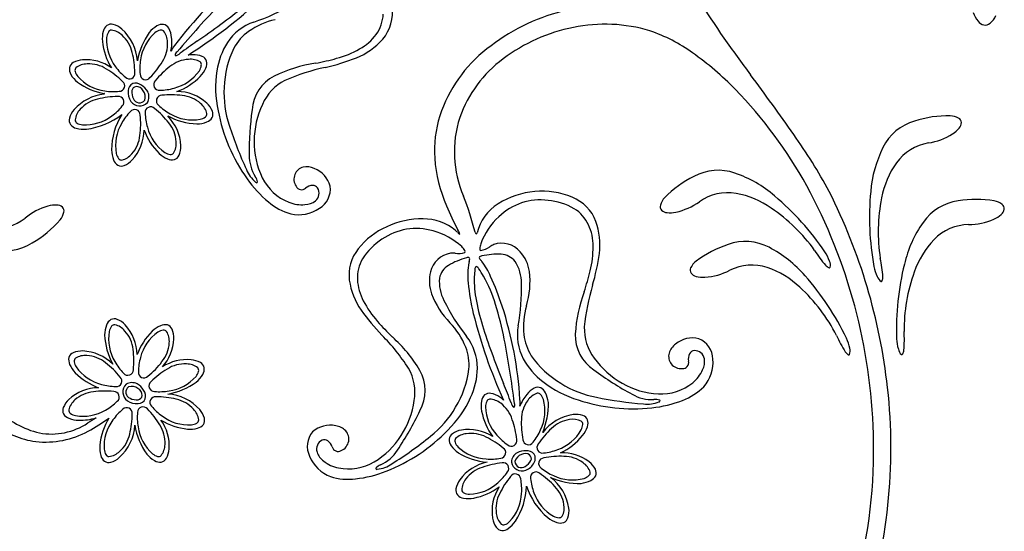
# Model space of a CAD drawing. Extents: x -4 to 4, y -4.07 to 4.07.
# Tile 37 of 40: x 2.42 to 3.73, y -0.04 to 0.64. Entities that reach past the tile are written whole.
import ezdxf

# ---------------------------------------------------------------- set-up
doc = ezdxf.new("R2010")
doc.units = 0

msp = doc.modelspace()

# ---------------------------------------------------------------- linework, layer by layer
at = {"color": 7, "linetype": 'CONTINUOUS'}
for centre, radius, start, end in [((4.521547, 1.430011), 1.417372, 204.748136, 214.879675), ((3.029137, 0.307171), 0.504893, 128.778361, 143.197612), ((2.284135, 1.164686), 0.671545, 302.282502, 312.753919), ((2.64549, 0.894489), 0.267433, 288.558611, 300.755667), ((2.85964, 0.654395), 0.05653, 319.845411, 367.657116), ((3.209197, 0.396453), 0.267309, 104.402981, 128.703462), ((3.729688, 0.667396), 0.040322, 199.428714, 218.635917), ((3.69488, 0.662517), 0.030064, 309.872959, 334.833143), ((2.542885, 0.625521), 0.01381, 127.993005, 167.145381), ((2.540037, 0.627803), 0.010293, 74.371235, 123.313827), ((2.534788, 0.60874), 0.030066, 49.566659, 74.525031), ((2.512378, 0.58461), 0.062983, 4.217569, 48.285736), ((2.621806, 0.601132), 0.040322, 120.76175, 139.968499), ((2.608531, 0.624088), 0.01381, 82.992285, 122.14466), ((2.60813, 0.627715), 0.010294, 29.370025, 78.31218), ((2.59094, 0.617948), 0.030064, 4.563866, 29.523144), ((2.753495, 0.575093), 0.069734, 109.161213, 146.537901), ((3.20145, 0.409811), 0.228161, 101.066069, 127.077923), ((3.199953, 0.431916), 0.206199, 73.131808, 101.836748), ((3.709184, 0.650581), 0.013811, 217.252942, 256.404873), ((3.707533, 0.647326), 0.010294, 261.085334, 310.027488), ((2.568508, 0.618675), 0.040326, 165.761983, 184.967822), ((2.67021, 0.571888), 0.096591, 145.160594, 169.649831), ((2.568143, 0.61428), 0.053113, 346.782331, 366.551989), ((3.189404, 0.422786), 0.218124, 54.220729, 71.175636), ((4.934165, 1.722444), 1.923099, 214.997091, 216.797059), ((2.612689, 0.624203), 0.084836, 186.103, 211.621748), ((2.701164, 0.553132), 0.09494, 143.480201, 148.925026), ((2.775907, 0.562359), 0.095468, 147.578927, 171.994524), ((2.831785, 0.681573), 0.095388, 292.097123, 318.157165), ((2.649103, 0.552781), 0.044611, 90.155649, 98.119077), ((2.650079, 0.567347), 0.030065, 67.130436, 92.089941), ((2.657788, 0.585554), 0.010293, 18.342432, 67.286119), ((2.765035, 0.853762), 0.280054, 282.59244, 291.498365), ((3.157906, 0.456496), 0.188396, 127.948176, 161.699973), ((3.080733, 0.266338), 0.408596, 44.188811, 54.684471), ((2.498072, 0.578174), 0.013811, 172.993351, 212.143946), ((2.494443, 0.577774), 0.010293, 119.371072, 168.315853), ((2.504209, 0.560584), 0.030063, 94.561978, 119.522388), ((2.506233, 0.531986), 0.058732, 54.368905, 94.311561), ((2.629797, 0.596058), 0.040326, 316.686769, 335.892607), ((2.654139, 0.585531), 0.013811, 334.508801, 373.660509), ((2.888909, 0.295068), 0.292209, 102.414182, 113.54944), ((3.162908, 0.457708), 0.166722, 126.434614, 160.475861), ((2.52103, 0.591452), 0.040326, 210.763128, 229.968511), ((2.598638, 0.627611), 0.084656, 290.300802, 315.61468), ((2.819445, 0.55335), 0.139866, 170.823801, 192.755437), ((0.701281, -1.434266), 3.357257, 34.983658, 36.666519), ((2.545388, 0.629625), 0.085427, 233.930543, 260.395685), ((2.57399, 0.548736), 0.011346, 116.76475, 176.921205), ((2.574079, 0.548293), 0.006417, 96.316585, 170.550373), ((2.572421, 0.545909), 0.013432, 53.123027, 105.284843), ((2.573876, 0.544557), 0.010126, 27.088678, 92.848095), ((2.56889, 0.536845), 0.022952, 29.280519, 59.665548), ((2.80237, 0.504432), 0.065847, 117.309592, 156.272766), ((2.536848, 0.48308), 0.061755, 95.594902, 138.586732), ((2.531146, 0.544909), 0.000487, 91.284682, 229.151236), ((2.583672, 0.54711), 0.02113, 173.928152, 215.145945), ((2.589107, 0.547714), 0.02142, 175.629098, 205.35568), ((2.571548, 0.540865), 0.014058, 342.448713, 396.205573), ((2.57536, 0.540998), 0.015284, 329.625011, 387.562799), ((2.627325, 0.487882), 0.060335, 47.725944, 89.350034), ((2.945682, 0.133818), 0.597804, 28.847496, 44.274077), ((2.578191, 0.543638), 0.014654, 216.379073, 314.96208), ((2.577885, 0.541822), 0.008771, 201.964746, 323.672894), ((2.647442, 0.510505), 0.030065, 22.132586, 47.092317), ((2.846991, 0.48179), 0.115841, 154.900944, 179.843236), ((2.513417, 0.504431), 0.030064, 139.563995, 164.523953), ((2.496108, 0.591392), 0.094047, 276.635204, 308.155497), ((2.63042, 0.469988), 0.089775, 148.091443, 179.965839), ((2.57252, 0.472654), 0.060751, 2.825285, 44.846545), ((2.658346, 0.595281), 0.090518, 241.814528, 267.62161), ((2.663171, 0.520492), 0.013811, 289.509815, 328.663081), ((2.665767, 0.517928), 0.010294, 333.343153, 382.285964), ((2.907565, 0.564054), 0.228352, 190.492702, 215.501803), ((3.129881, 0.469185), 0.157839, 162.878858, 183.729743), ((3.149383, 0.467344), 0.150823, 162.208925, 203.031924), ((3.658394, 0.369468), 0.146253, 88.956704, 107.93654), ((3.660225, 0.491067), 0.024643, 60.971339, 88.067211), ((2.494356, 0.50968), 0.010293, 164.371235, 213.313827), ((2.496638, 0.512527), 0.01381, 217.992019, 257.143504), ((2.653404, 0.545145), 0.040322, 271.685065, 290.892724), ((3.632387, 0.44306), 0.06826, 106.19144, 153.705621), ((3.668711, 0.506343), 0.007169, 3.102511, 61.027623), ((3.663795, 0.507205), 0.012083, 318.858156, 357.750086), ((2.503483, 0.538147), 0.040323, 255.761036, 274.967785), ((2.523682, 0.497306), 0.060339, 317.728115, 359.349102), ((2.663411, 0.525992), 0.084653, 200.301346, 225.616582), ((2.871474, 0.076116), 0.71325, 28.330281, 35.528618), ((3.618292, 0.564835), 0.086522, 279.001063, 301.922626), ((3.644384, 0.522462), 0.036762, 302.327418, 320.856503), ((2.603151, 0.474551), 0.030065, 337.132003, 362.09196), ((2.836487, 0.47972), 0.105363, 178.701935, 206.323777), ((3.642818, 0.413881), 0.066413, 99.524485, 144.060149), ((2.580952, 0.47123), 0.040326, 181.688513, 200.894351), ((2.631861, 0.49483), 0.040321, 226.683951, 245.891837), ((2.621358, 0.466843), 0.010294, 288.342462, 337.284398), ((3.715853, 0.401152), 0.161655, 153.493667, 175.302668), ((2.556297, 0.461461), 0.013811, 199.511039, 238.661857), ((2.553732, 0.458863), 0.010293, 243.340347, 292.283596), ((2.546309, 0.477189), 0.030065, 292.132095, 317.092052), ((2.621335, 0.470492), 0.013811, 244.510695, 283.663516), ((2.801448, 0.422981), 0.024464, 65.963615, 101.504373), ((3.164111, 0.472613), 0.192223, 184.085736, 203.628802), ((3.686853, 0.384321), 0.11943, 144.977943, 169.594281), ((2.801285, 0.431024), 0.017045, 157.820776, 214.136122), ((2.800534, 0.431132), 0.016311, 104.069236, 157.176115), ((2.798627, 0.412375), 0.035343, 14.943544, 68.790803), ((3.383935, 0.30388), 0.146255, 116.538607, 135.518442), ((3.35093, 0.374613), 0.06826, 70.767975, 118.282156), ((3.320732, 0.286232), 0.161657, 49.17171, 70.980484), ((2.852668, 0.524048), 0.160429, 215.255829, 230.345176), ((2.802939, 0.463093), 0.06792, 206.301169, 247.993984), ((2.794463, 0.425076), 0.008135, 206.395692, 311.236649), ((2.809486, 0.408009), 0.014602, 90.873238, 131.424243), ((2.809077, 0.413969), 0.008643, 37.614294, 88.760368), ((2.803219, 0.41779), 0.029786, 300.267206, 367.133352), ((2.81946, 0.069781), 0.739275, 1.583689, 28.474788), ((2.80467, 0.412374), 0.013184, 309.202122, 391.4042), ((2.696463, 0.2796), 0.339475, 13.701834, 22.28531), ((3.114029, 0.308261), 0.106343, 94.334, 122.392123), ((3.116351, 0.312001), 0.102821, 67.269711, 95.781736), ((3.363931, 0.346485), 0.066412, 80.414017, 124.949901), ((3.353218, 0.29454), 0.119431, 54.880147, 79.496258), ((3.191439, 0.1295), 0.364813, 34.099363, 49.900063), ((2.810702, 0.067028), 0.771337, 6.349321, 26.782148), ((3.917933, 0.379894), 0.364827, 174.57423, 190.374245), ((2.479929, 0.312004), 0.086525, 106.248173, 129.169735), ((2.465757, 0.359707), 0.036763, 87.314572, 105.843429), ((2.467334, 0.384346), 0.012084, 50.419949, 89.311434), ((2.800962, 0.459772), 0.077955, 229.455665, 254.412678), ((2.794937, 0.444155), 0.047365, 248.384886, 274.893446), ((2.798419, 0.420002), 0.023046, 271.387456, 309.258895), ((3.3631, 0.552831), 0.406729, 202.746339, 207.750902), ((3.090504, 0.344057), 0.063517, 121.771306, 166.097106), ((3.135023, 0.354549), 0.056368, 20.683493, 68.064438), ((3.280676, 0.394322), 0.007169, 163.44795, 221.373277), ((3.297433, 0.389366), 0.024643, 136.40619, 163.502061), ((3.275675, 0.471382), 0.086522, 282.551705, 305.473268), ((3.796239, 0.360335), 0.231381, 168.644767, 188.770385), ((3.680826, 0.334323), 0.068259, 97.69984, 145.214241), ((3.695679, 0.257693), 0.146256, 80.464656, 99.444263), ((3.715449, 0.377691), 0.024644, 52.481007, 79.576879), ((3.726097, 0.391548), 0.007168, 354.60701, 412.532337), ((2.452929, 0.392449), 0.024643, 320.102533, 347.198631), ((2.46997, 0.388584), 0.007169, 347.145397, 405.070939), ((2.790701, 0.431984), 0.048492, 257.269743, 304.593169), ((3.28358, 0.398381), 0.012084, 226.725094, 265.616802), ((3.286743, 0.422867), 0.036762, 263.618005, 282.146862), ((3.291973, 0.200794), 0.231376, 35.70387, 55.829944), ((3.704417, 0.411082), 0.036761, 293.835065, 312.364149), ((3.721362, 0.393126), 0.012083, 310.367836, 349.259766), ((2.383802, 0.430955), 0.066414, 264.110533, 308.646196), ((2.361094, 0.472183), 0.146258, 300.234654, 319.214489), ((2.955194, 0.267662), 0.11027, 89.137413, 115.222566), ((2.956866, 0.3102), 0.06772, 50.141692, 90.009875), ((3.097593, 0.343342), 0.095384, 352.979019, 379.03974), ((3.75719, 0.280549), 0.161656, 145.002427, 166.811202), ((3.686833, 0.303923), 0.066413, 91.032709, 135.568373), ((3.684867, 0.456843), 0.086522, 270.509619, 293.431182), ((2.948802, 0.275949), 0.100074, 113.933753, 141.870632), ((2.9299, 0.282767), 0.106106, 46.556185, 48.457674), ((3.008074, 0.363567), 0.006427, 215.825295, 249.002131), ((2.98932, 0.353764), 0.016885, 13.01438, 34.988255), ((3.028883, 0.360108), 0.002608, 182.124472, 240.529088), ((3.02746, 0.359222), 0.001392, 275.813953, 363.986053), ((2.398589, 0.403723), 0.068262, 254.464814, 301.978995), ((3.409627, 0.204652), 0.146256, 108.095451, 127.075286), ((3.387367, 0.279465), 0.068261, 62.32601, 109.840191), ((3.72602, 0.268184), 0.11943, 136.485907, 161.102245), ((2.913602, 0.30285), 0.055779, 141.281668, 187.119384), ((3.056124, 0.239215), 0.091483, 86.829203, 103.089451), ((3.05986, 0.305149), 0.025444, 38.575315, 87.015976), ((2.91468, 0.368816), 0.280054, 343.47471, 352.380635), ((3.344521, 0.196478), 0.161655, 40.728978, 62.537979), ((3.592718, 0.40404), 0.131872, 211.150512, 221.934321), ((3.443732, 0.301873), 0.059274, 19.212911, 32.849006), ((3.003711, 0.293875), 0.025444, 120.625142, 169.066241), ((3.03761, 0.237201), 0.091482, 104.5522, 120.812675), ((3.016613, 0.323133), 0.003286, 43.102888, 127.257447), ((3.108244, 0.302565), 0.09181, 169.532913, 186.457505), ((3.060624, 0.308989), 0.043877, 163.881322, 166.484501), ((3.011218, 0.32424), 0.007876, 337.064666, 368.309666), ((3.034857, 0.325082), 0.003285, 80.380476, 164.544019), ((3.039123, 0.328566), 0.007877, 199.342765, 230.585065), ((3.002429, 0.292123), 0.043886, 41.16543, 43.768151), ((2.953582, 0.260769), 0.101658, 23.213558, 36.341001), ((3.036041, 0.29245), 0.052216, 359.330585, 393.162882), ((3.336614, 0.301913), 0.024643, 127.963754, 155.059626), ((3.396096, 0.249733), 0.066413, 71.971573, 116.507236), ((3.504838, 0.324962), 0.013652, 221.521377, 242.878337), ((3.488393, 0.315934), 0.012554, 347.511981, 385.703992), ((3.439237, 0.294665), 0.131876, 2.540078, 13.32343), ((3.95392, 0.229681), 0.364833, 166.082521, 181.882308), ((3.320767, 0.309275), 0.007169, 155.006112, 212.931009), ((3.324235, 0.312864), 0.012083, 218.280389, 257.172097), ((3.327134, 0.386236), 0.086523, 274.108946, 297.030509), ((3.377874, 0.199924), 0.119431, 46.437829, 71.054167), ((3.499431, 0.314017), 0.001456, 235.87833, 326.79006), ((3.617136, 0.326148), 0.059283, 191.630117, 205.263928), ((3.830653, 0.228312), 0.231368, 160.152597, 180.279352), ((2.952567, 0.310205), 0.095387, 188.602601, 214.662643), ((3.030703, 0.293678), 0.052216, 174.479122, 208.311644), ((3.299674, 0.318783), 0.283901, 185.364849, 193.699314), ((2.721999, 0.151151), 0.357824, 17.895746, 24.728877), ((2.820933, 0.284195), 0.267429, 349.441256, 361.638313), ((3.330958, 0.33662), 0.036762, 255.175343, 273.704428), ((3.193603, 0.060414), 0.364831, 25.657425, 41.45744), ((3.57541, 0.304887), 0.012554, 198.772898, 236.962681), ((3.568876, 0.295784), 0.001456, 257.678796, 348.591696), ((3.557349, 0.299806), 0.013652, 341.596714, 362.953674), ((3.463059, 0.205166), 0.292223, 163.296312, 174.430884), ((3.303528, 0.116186), 0.231377, 27.26125, 47.387323), ((3.22509, 0.386162), 0.26743, 206.00363, 218.200914), ((3.102784, 0.417632), 0.280056, 215.261177, 224.167102), ((3.675445, 0.414079), 0.67156, 194.005819, 204.477008), ((2.582277, 0.105244), 0.504892, 3.56181, 17.981061), ((2.546966, 0.231502), 0.01381, 121.538023, 160.691289), ((2.544393, 0.234089), 0.010294, 67.915479, 116.857634), ((2.537034, 0.215737), 0.030066, 43.111312, 68.06991), ((2.571655, 0.221821), 0.040323, 159.309272, 178.516248), ((2.514484, 0.195542), 0.060333, 0.85155, 42.476527), ((2.65432, 0.167342), 0.084666, 134.588724, 159.899659), ((2.622648, 0.198395), 0.040324, 114.308266, 133.514787), ((2.612036, 0.222699), 0.013811, 76.539792, 115.6915), ((2.612046, 0.226349), 0.010293, 22.917969, 71.86078), ((2.593867, 0.218575), 0.030065, 358.111596, 383.071327), ((3.152516, 0.223133), 0.069732, 170.043227, 207.420138), ((3.238029, 0.231449), 0.065847, 178.192519, 217.15547), ((3.46788, 0.216076), 0.131876, 354.048141, 364.831493), ((2.62178, 0.226944), 0.090526, 182.582057, 208.386423), ((2.564951, 0.219857), 0.059008, 317.555825, 357.792728), ((2.692918, 0.018246), 0.292219, 33.210367, 44.345168), ((2.959681, 0.178232), 0.069733, 0.221633, 37.598544), ((3.308738, 0.191008), 0.024464, 126.845705, 162.386239), ((3.316631, 0.183382), 0.035343, 75.826465, 129.673724), ((3.314135, 0.19003), 0.029784, 1.14821, 68.015617), ((3.630857, 0.273078), 0.131875, 202.708717, 213.492297), ((3.468479, 0.193889), 0.059278, 10.769593, 24.404774), ((3.648477, 0.220942), 0.059281, 183.137053, 196.771322), ((2.493465, 0.1895), 0.010294, 112.917527, 161.859244), ((2.501238, 0.171321), 0.030065, 88.110227, 113.069731), ((2.49945, 0.140685), 0.060749, 45.355276, 87.377645), ((3.301171, 0.194176), 0.01631, 164.951337, 218.059518), ((3.325729, 0.190745), 0.014603, 151.756335, 192.307562), ((3.320323, 0.193287), 0.008643, 98.498857, 149.643188), ((3.319572, 0.188662), 0.013183, 10.082453, 92.289957), ((3.532318, 0.207756), 0.013652, 213.07671, 234.43367), ((3.514725, 0.201241), 0.012554, 339.067426, 377.259214), ((3.60407, 0.206077), 0.012554, 190.280408, 228.469968), ((3.596264, 0.198039), 0.001456, 249.183797, 340.098452), ((3.585458, 0.203718), 0.013651, 333.107504, 354.464464), ((2.497114, 0.18949), 0.01381, 166.539014, 205.692279), ((2.641471, 0.129511), 0.060332, 84.777345, 123.131814), ((2.644676, 0.159616), 0.030064, 60.677449, 85.637406), ((2.654382, 0.17684), 0.010293, 11.88875, 60.831998), ((3.174547, 0.236516), 0.095467, 208.460895, 232.876491), ((3.279523, 0.259413), 0.11584, 215.783475, 240.725541), ((3.303509, 0.185924), 0.008134, 267.275109, 372.117542), ((3.309867, 0.186911), 0.023045, 332.270402, 370.145186), ((3.29564, 0.186), 0.048495, 318.153855, 365.474647), ((3.525362, 0.197724), 0.001456, 227.435527, 318.346282), ((2.521415, 0.200102), 0.040321, 204.309276, 223.516935), ((2.552466, 0.231765), 0.084655, 224.586733, 249.901064), ((2.650754, 0.177227), 0.01381, 328.056787, 367.20894), ((2.880069, 0.145924), 0.065848, 350.486938, 389.450111), ((2.933954, 0.179868), 0.095469, 334.764746, 359.180116), ((3.301631, 0.194779), 0.017045, 218.702616, 275.018609), ((3.287074, 0.195623), 0.047362, 309.264407, 335.774324), ((2.567781, 0.143765), 0.015284, 62.637354, 120.575572), ((2.598337, 0.238724), 0.096592, 280.551775, 305.040104), ((2.627751, 0.190422), 0.040322, 310.233131, 329.439879), ((3.203603, 0.270166), 0.139863, 231.705721, 253.637812), ((3.276219, 0.249228), 0.105362, 239.584151, 267.205994), ((3.274421, 0.211829), 0.067919, 267.183461, 308.876276), ((2.524273, 0.091933), 0.060339, 90.852872, 132.474302), ((2.570412, 0.146605), 0.014654, 135.240675, 233.819138), ((2.568596, 0.146292), 0.008771, 126.522606, 248.240977), ((2.567661, 0.139952), 0.014059, 53.994928, 107.747669), ((2.563652, 0.137281), 0.02295, 30.535527, 60.923258), ((2.571346, 0.142293), 0.010126, 357.35608, 423.112756), ((2.572703, 0.140843), 0.013433, 344.91621, 397.077808), ((3.045462, 0.134519), 0.010294, 79.476115, 128.418707), ((3.119128, 0.124972), 0.030063, 117.23547, 142.19588), ((3.110106, 0.142562), 0.010293, 68.447605, 117.390416), ((3.107782, 0.139748), 0.013811, 24.613648, 63.765579), ((3.084096, 0.127825), 0.040323, 6.791643, 25.998619), ((3.27636, 0.208486), 0.077955, 290.337627, 315.294413), ((2.853617, 0.071633), 0.728176, 341.614394, 366.362575), ((2.504077, 0.114489), 0.030066, 133.112247, 158.071072), ((2.573864, 0.152097), 0.02113, 235.055704, 276.27505), ((2.574449, 0.157534), 0.021419, 244.84611, 274.573143), ((2.57508, 0.14251), 0.006418, 279.652991, 353.878951), ((2.575524, 0.142422), 0.011347, 273.282191, 333.433515), ((2.611612, 0.080934), 0.062986, 41.916229, 85.981967), ((2.830338, 0.151447), 0.115841, 326.916155, 351.858447), ((2.892598, 0.196198), 0.13987, 314.005025, 335.936208), ((3.074632, 0.127961), 0.040326, 170.866319, 190.072157), ((3.048502, 0.1325), 0.013811, 133.097469, 172.248509), ((3.041929, 0.115066), 0.030065, 54.668463, 79.628194), ((3.034762, 0.102345), 0.044614, 48.644947, 56.608146), ((2.992231, 0.131395), 0.094108, 357.645974, 363.176922), ((3.136197, 0.109398), 0.053127, 140.208331, 160.044639), ((3.027587, 0.129899), 0.096586, 337.107914, 361.59851), ((3.237129, 0.352356), 0.228347, 251.375059, 276.384386), ((3.245367, 0.284934), 0.160428, 276.13817, 291.227518), ((2.472619, 0.210773), 0.122261, 225.966665, 256.589224), ((2.485724, 0.121847), 0.010294, 157.91526, 206.857852), ((2.635666, 0.103432), 0.030065, 15.677543, 40.636821), ((3.117988, 0.137273), 0.084658, 191.145717, 216.459143), ((2.488311, 0.124421), 0.01381, 211.539802, 250.692622), ((2.497993, 0.14911), 0.040325, 249.308383, 268.514904), ((2.49875, 0.18214), 0.073363, 268.592815, 286.917649), ((3.238114, -1.07535), 1.387528, 121.163257, 121.704587), ((2.402425, 0.292928), 0.225724, 298.299716, 306.614955), ((2.614694, 0.065873), 0.09018, 149.422615, 174.045296), ((2.559009, 0.074605), 0.058736, 355.892974, 395.83185), ((2.650855, 0.181392), 0.084842, 238.581991, 264.098929), ((2.65471, 0.108748), 0.010293, 326.888153, 375.830307), ((3.166561, 0.054022), 0.062982, 98.472663, 142.541713), ((3.161047, 0.08649), 0.030064, 72.235562, 97.195292), ((3.167105, 0.10531), 0.010294, 23.447307, 72.389462), ((3.163473, 0.104962), 0.01381, 339.614279, 378.767545), ((2.455415, 0.194464), 0.115359, 231.71782, 262.046327), ((2.451832, 0.200496), 0.120917, 264.123988, 298.450766), ((2.460332, 0.177673), 0.08732, 259.39522, 303.804003), ((2.508615, 0.105949), 0.063349, 312.011493, 356.409904), ((2.659212, 0.115461), 0.088406, 188.770024, 215.945443), ((2.645483, 0.137183), 0.040323, 265.232878, 284.439854), ((2.652418, 0.111587), 0.01381, 283.056732, 322.209552), ((2.831867, 0.073924), 0.029787, 139.628385, 206.492219), ((2.832738, 0.066876), 0.035344, 77.967593, 131.813768), ((2.836193, 0.077295), 0.024464, 45.254741, 80.795722), ((2.841425, 0.083611), 0.016311, 349.58122, 402.68875), ((2.824771, 0.253454), 0.228352, 291.257279, 316.26638), ((3.012977, 0.06608), 0.030065, 99.669558, 124.629289), ((3.0174, 0.036123), 0.060342, 57.412196, 99.031408), ((3.138292, 0.113282), 0.040323, 321.789893, 340.997324), ((2.827683, 0.07019), 0.013183, 115.353092, 197.559188), ((2.824872, 0.073939), 0.008643, 57.997335, 109.142973), ((2.821263, 0.069179), 0.014602, 15.333455, 55.886459), ((2.840739, 0.083933), 0.017045, 292.62194, 348.936208), ((2.837989, 0.143957), 0.105363, 300.435669, 328.057511), ((3.005296, 0.083054), 0.01381, 178.097143, 217.249074), ((3.00172, 0.082332), 0.010294, 124.475408, 173.417125), ((3.104363, 0.142126), 0.084842, 295.139529, 320.65692), ((2.857848, 0.070385), 0.700885, 328.846881, 361.621015), ((2.565185, 0.071878), 0.040323, 175.232992, 194.43974), ((2.587617, 0.072685), 0.030065, 330.678318, 355.638049), ((2.837094, 0.073143), 0.023047, 197.499593, 235.371032), ((2.843183, 0.075217), 0.008134, 195.524423, 300.36704), ((3.026981, 0.09832), 0.040323, 215.866047, 235.073023), ((3.093114, 0.045053), 0.022949, 87.093474, 117.482781), ((3.09513, 0.054567), 0.013432, 41.473224, 93.635474), ((2.539589, 0.064943), 0.013811, 193.058258, 232.209743), ((2.536749, 0.062651), 0.010293, 236.889407, 285.832656), ((2.531433, 0.081693), 0.030063, 285.678166, 310.638802), ((2.618424, 0.089611), 0.040324, 220.234444, 239.440737), ((2.605229, 0.066607), 0.013811, 238.057232, 277.208495), ((2.604841, 0.062979), 0.010294, 281.888443, 330.831035), ((2.850118, 0.078933), 0.048494, 202.165983, 249.487873), ((2.853243, 0.091432), 0.047362, 231.866936, 258.377079), ((2.856933, 0.111661), 0.06792, 258.765523, 300.458338), ((3.050326, 0.142961), 0.090517, 239.138951, 264.946034), ((3.054893, -0.006646), 0.060749, 101.913548, 143.935917), ((3.089978, 0.05207), 0.015284, 119.193286, 177.132578), ((3.089059, 0.055832), 0.014655, 191.800394, 290.376964), ((3.093096, 0.049867), 0.014061, 110.554624, 164.302161), ((3.088319, 0.054144), 0.008772, 183.0892, 304.792406), ((3.093171, 0.054236), 0.010125, 53.905612, 119.670932), ((3.082164, 0.065221), 0.021419, 301.405767, 331.133026), ((3.095049, 0.057469), 0.006418, 336.212113, 410.43828), ((3.095367, 0.057792), 0.011346, 329.837285, 389.991602), ((3.142857, 0.006642), 0.058731, 52.449174, 92.392496), ((3.160223, 0.029449), 0.030066, 27.236286, 52.195564), ((2.848753, 0.189906), 0.160434, 276.414502, 291.503622), ((3.086378, 0.061739), 0.021131, 291.614997, 332.833012), ((3.177815, 0.038474), 0.010293, 338.445549, 387.388579), ((2.856765, 0.107801), 0.077957, 252.347965, 277.304298), ((3.030314, 0.011729), 0.030066, 144.667689, 169.626967), ((3.088927, -0.018142), 0.06335, 8.569994, 52.967523), ((3.163984, 0.112764), 0.088404, 245.327687, 272.503783), ((3.163076, 0.064487), 0.040326, 276.792248, 295.998086), ((3.175001, 0.040797), 0.01381, 294.614579, 333.766287), ((3.010859, 0.015263), 0.010293, 169.475864, 218.418674), ((3.008105, 0.087794), 0.084662, 281.144947, 306.457694), ((3.109248, -0.012799), 0.060334, 147.408988, 189.033522), ((3.005002, 0.022862), 0.089777, 326.793724, 358.667445), ((3.183885, 0.050775), 0.094044, 198.603446, 230.124863), ((3.012879, 0.018302), 0.01381, 223.095592, 262.247745), ((3.017418, 0.04443), 0.040324, 260.865593, 280.072114), ((3.121744, -0.012468), 0.030063, 342.235109, 367.195745), ((3.079301, -0.017222), 0.030066, 189.668256, 214.62776), ((3.047059, -0.003219), 0.040323, 305.866864, 325.073385), ((3.148533, 0.010286), 0.040322, 231.791762, 250.998966), ((3.140562, -0.018526), 0.010294, 293.446193, 342.388566), ((3.063046, -0.028481), 0.010293, 214.474441, 263.41769), ((3.062325, -0.024903), 0.013811, 268.097043, 307.249196), ((3.140215, -0.014893), 0.013811, 249.615768, 288.767254)]:
    msp.add_arc(centre, radius, start, end, dxfattribs=at)
at = {"color": 1, "linetype": 'CONTINUOUS'}
for centre, radius, start, end in [((3.520799, -0.148506), 1.165688, 135.698603, 139.97306), ((2.071839, 1.465231), 1.030575, 304.444038, 308.780124), ((2.852931, 0.653956), 0.05072, 324.36155, 357.257594), ((2.781855, 0.545185), 0.10154, 102.87609, 124.872218), ((2.763815, 0.572957), 0.06845, 125.774478, 151.000058), ((2.838266, 0.666057), 0.069701, 299.002068, 323.301416), ((3.411834, -0.471066), 1.324188, 124.872164, 126.071469), ((2.823396, 0.548876), 0.132467, 154.38635, 177.923547), ((2.806222, 0.722115), 0.134269, 285.159515, 299.363032), ((2.630695, 0.596816), 0.005056, 119.791281, 187.992502), ((2.624713, 0.606361), 0.010295, 275.433419, 316.333442), ((2.733425, 0.992729), 0.414503, 281.092529, 285.089994), ((2.843194, 0.390992), 0.197276, 98.753442, 115.611931), ((2.783373, 0.519872), 0.055228, 117.446208, 175.907052), ((2.825957, 0.546189), 0.135147, 176.824047, 198.617831), ((3.141822, 0.468048), 0.41728, 172.319943, 180.657154), ((3.185066, 0.657641), 0.511126, 197.605828, 204.736163), ((2.778704, 0.462678), 0.054137, 179.381627, 211.430432), ((2.758344, 0.458583), 0.040326, 201.558748, 231.221104), ((2.720108, 0.424559), 0.015862, 10.191076, 38.564991), ((2.734365, 0.427715), 0.001399, 203.991718, 345.545875), ((3.113573, 0.323679), 0.079655, 82.63631, 134.153211), ((3.11672, 0.320474), 0.082506, 59.351794, 85.089176), ((3.132006, 0.348377), 0.05072, 25.243825, 58.139869), ((3.119356, 0.313725), 0.090868, 132.397198, 160.157037), ((3.1143, 0.341454), 0.069699, 359.884108, 384.183683), ((2.947531, 0.285372), 0.079655, 73.488422, 125.005323), ((2.947026, 0.273868), 0.090871, 47.485274, 75.244661), ((2.946233, 0.281071), 0.082509, 122.552806, 148.289963), ((3.069214, 0.334107), 0.036847, 163.503903, 173.884523), ((3.43708, -0.397062), 0.835153, 117.522178, 117.937457), ((3.06169, 0.312571), 0.032747, 40.896416, 108.752675), ((2.998649, 0.2996), 0.03275, 98.891045, 166.744159), ((2.995327, -0.503436), 0.835394, 89.704236, 90.119286), ((3.003734, 0.36297), 0.031292, 262.480014, 286.779362), ((2.981993, 0.315193), 0.036842, 33.75433, 44.136322), ((3.011308, 0.334262), 0.001923, 319.365951, 406.798706), ((3.034394, 0.337401), 0.001923, 160.845452, 248.270508), ((3.027787, 0.36634), 0.031286, 280.859296, 305.16091), ((3.050476, 0.301093), 0.048756, 7.587842, 42.465208), ((3.049732, 0.340738), 0.134268, 346.04174, 360.245257), ((2.919744, 0.298698), 0.050721, 149.501717, 182.397312), ((3.013906, 0.294636), 0.048757, 165.17717, 200.05476), ((3.132303, 0.296694), 0.107185, 172.629308, 177.792159), ((3.030045, 0.310798), 0.004057, 125.483369, 185.002794), ((3.026525, 0.309022), 0.005212, 24.738416, 77.082041), ((2.935367, 0.242531), 0.117945, 29.805702, 35.608295), ((2.989832, 0.293643), 0.109854, 343.125999, 367.262851), ((2.777928, 0.408815), 0.414468, 341.974387, 345.972081), ((2.938641, 0.300779), 0.0697, 183.45735, 207.757152), ((3.164094, 0.296126), 0.138975, 178.06284, 191.61672), ((2.878149, 0.211496), 0.183026, 16.502571, 29.332344), ((3.071087, 0.316172), 0.109857, 200.379039, 224.515665), ((3.356998, 0.211912), 0.197275, 159.635552, 176.494041), ((2.996166, 0.330098), 0.134263, 207.396304, 221.600505), ((3.35859, 0.332988), 0.336924, 191.096777, 197.627873), ((2.608301, 0.126362), 0.465968, 11.250526, 17.114272), ((3.192445, 0.233356), 0.10154, 163.758718, 185.754619), ((3.205412, 0.516554), 0.41453, 221.670244, 225.667251), ((2.919569, 0.168765), 0.101538, 21.887313, 43.883669), ((4.017776, 0.549079), 1.030616, 197.979251, 202.315336), ((3.215296, 0.222364), 0.055227, 178.328338, 236.790254), ((2.783738, 0.073421), 0.197281, 31.147776, 48.006266), ((1.921399, -0.006347), 1.165568, 6.786079, 11.060994), ((3.159405, 0.231109), 0.06845, 186.656331, 211.881911), ((2.949878, 0.182103), 0.06845, 355.759085, 380.984664), ((3.20943, 0.271441), 0.132461, 215.268785, 238.806436), ((2.904421, 0.148424), 0.055229, 330.852288, 389.31356), ((2.886845, 0.194623), 0.132468, 328.83579, 352.37276), ((3.434971, 0.510252), 0.41723, 233.201243, 241.539369), ((3.21303, 0.272375), 0.13515, 237.706165, 259.499495), ((1.835151, -0.336082), 1.324684, 20.689315, 21.887932), ((3.08453, 0.133792), 0.010294, 190.42743, 231.327898), ((3.290406, 0.640314), 0.511108, 258.487618, 265.618183), ((3.262991, 0.190456), 0.054138, 240.264149, 272.31273), ((3.25666, 0.170677), 0.040327, 262.442844, 292.103847), ((3.267779, 0.120716), 0.015861, 71.074187, 99.448327), ((3.271959, 0.134707), 0.001398, 264.875869, 406.427894), ((2.576236, 0.30155), 0.417254, 326.102568, 334.440236), ((2.883227, 0.19378), 0.135152, 308.142434, 329.935537), ((3.074296, 0.129087), 0.005055, 318.764996, 386.971873), ((2.643989, 0.483811), 0.511092, 302.023671, 309.154464), ((2.876975, 0.09803), 0.054139, 295.329552, 327.377234), ((2.894895, 0.044482), 0.001398, 161.214111, 302.772533), ((2.90509, 0.034027), 0.015862, 108.194504, 136.567516), ((2.89176, 0.083444), 0.040326, 275.537401, 305.199756)]:
    msp.add_arc(centre, radius, start, end, dxfattribs=at)
at = {"color": 2, "linetype": 'CONTINUOUS'}
for centre, radius, start, end in [((2.593168, 0.617057), 0.059274, 176.749132, 217.146881), ((2.552441, 0.618355), 0.018566, 150.052067, 173.619878), ((2.540935, 0.624919), 0.00532, 95.057992, 149.444901), ((2.537215, 0.605239), 0.02519, 45.980299, 82.585833), ((2.526728, 0.591497), 0.042406, 11.827344, 48.694415), ((2.638095, 0.582552), 0.059266, 131.747769, 172.149739), ((2.610221, 0.612262), 0.018568, 105.053178, 128.619402), ((2.606726, 0.625041), 0.00532, 50.059556, 104.445816), ((2.59018, 0.613754), 0.02519, 0.98449, 37.58846), ((2.573046, 0.611455), 0.042409, 326.827279, 363.692564), ((2.462473, 0.572854), 0.109237, 0.205773, 14.491249), ((2.497117, 0.576369), 0.00532, 140.056626, 194.44267), ((2.508405, 0.559822), 0.025192, 90.983466, 127.587213), ((2.510703, 0.542691), 0.042406, 56.825874, 93.692274), ((2.604868, 0.623381), 0.072447, 215.545543, 230.911207), ((2.650779, 0.578747), 0.072379, 170.537067, 185.916878), ((2.514428, 0.64371), 0.10924, 315.205792, 329.490583), ((2.684527, 0.494343), 0.10923, 127.164069, 141.450458), ((2.645703, 0.548822), 0.042407, 92.961641, 129.828488), ((2.646002, 0.566106), 0.02519, 59.068365, 95.674122), ((2.642199, 0.585838), 0.018566, 328.036786, 351.605732), ((2.655295, 0.583849), 0.00532, 352.210841, 406.596451), ((2.509897, 0.579864), 0.018568, 195.052716, 218.619167), ((2.53961, 0.607743), 0.059272, 221.75005, 262.148689), ((2.478445, 0.484065), 0.109246, 45.205828, 59.490163), ((2.564418, 0.572315), 0.00735, 224.645214, 367.284032), ((2.586135, 0.57124), 0.00735, 179.643233, 322.283714), ((2.609454, 0.610085), 0.05927, 284.506437, 324.906853), ((2.550919, 0.555777), 0.00735, 269.641205, 412.286226), ((2.604241, 0.55716), 0.00735, 134.36606, 277.012291), ((2.604198, 0.62229), 0.072432, 270.743579, 286.112667), ((2.549304, 0.432106), 0.109246, 90.205722, 104.490056), ((2.543413, 0.620459), 0.072417, 260.541637, 275.912778), ((2.549844, 0.53406), 0.00735, 314.64326, 457.288431), ((2.607827, 0.535714), 0.007351, 89.371699, 232.010213), ((2.620178, 0.434499), 0.109257, 82.165252, 96.448216), ((2.631249, 0.5005), 0.042409, 47.962433, 84.82861), ((2.53066, 0.496371), 0.042406, 101.826383, 138.694124), ((2.498784, 0.574505), 0.072439, 305.544434, 320.911467), ((2.592964, 0.520389), 0.00735, 44.372289, 187.010955), ((2.653868, 0.581822), 0.072461, 225.746892, 241.109363), ((2.643681, 0.512511), 0.025191, 14.066716, 50.671356), ((2.516921, 0.506858), 0.025191, 135.984488, 172.587788), ((2.505102, 0.56281), 0.059274, 266.749551, 307.147301), ((2.617603, 0.47078), 0.072432, 135.743812, 151.112443), ((2.571518, 0.516804), 0.00735, 359.373058, 502.010817), ((2.470305, 0.504454), 0.109255, 352.164627, 366.448048), ((2.658108, 0.520435), 0.072445, 180.745904, 196.111797), ((2.530136, 0.440094), 0.109244, 37.164307, 51.449098), ((2.648935, 0.569453), 0.059271, 239.506767, 279.906738), ((2.654946, 0.529154), 0.018566, 283.031296, 306.600241), ((2.662799, 0.518485), 0.00532, 307.210987, 361.598979), ((2.49724, 0.510577), 0.00532, 185.054566, 239.441475), ((2.503803, 0.522083), 0.018566, 240.053064, 263.621556), ((2.605255, 0.475695), 0.05927, 149.505754, 189.906614), ((2.645887, 0.515176), 0.059268, 194.506062, 234.908032), ((2.584625, 0.478927), 0.042409, 2.962913, 39.82842), ((2.536304, 0.493382), 0.042408, 317.962375, 354.828776), ((2.601908, 0.478629), 0.025192, 329.068329, 365.671182), ((2.564959, 0.469687), 0.018568, 193.036931, 216.603608), ((2.548315, 0.480949), 0.02519, 284.067368, 320.673348), ((2.621643, 0.482431), 0.018565, 238.032202, 261.601148), ((2.619653, 0.469335), 0.005319, 262.209434, 316.597859), ((2.55429, 0.461832), 0.00532, 217.209293, 271.595552), ((2.595975, 0.217438), 0.059269, 170.294004, 210.695085), ((2.555658, 0.223308), 0.018567, 143.601865, 167.169223), ((2.544961, 0.231123), 0.005319, 88.603804, 142.992445), ((2.539053, 0.211985), 0.025191, 39.528873, 76.133737), ((2.527089, 0.19951), 0.042406, 5.372878, 42.241289), ((2.63675, 0.178099), 0.059274, 125.296712, 165.694017), ((2.612386, 0.210759), 0.018567, 98.598811, 122.166849), ((2.61035, 0.22385), 0.00532, 43.605145, 97.991838), ((2.59264, 0.214493), 0.025191, 354.529978, 391.135065), ((2.57536, 0.214134), 0.042405, 320.372262, 357.240672), ((2.461127, 0.188206), 0.109254, 353.753581, 368.036774), ((2.495964, 0.187804), 0.00532, 133.601896, 187.989455), ((2.509053, 0.189841), 0.018566, 188.600509, 212.169681), ((2.505319, 0.170095), 0.02519, 84.528575, 121.134109), ((2.50568, 0.152813), 0.042406, 50.373072, 87.241482), ((2.46704, 0.098188), 0.109242, 38.752327, 53.037347), ((2.608313, 0.222403), 0.072441, 209.089918, 224.456268), ((2.649004, 0.172885), 0.072464, 164.093754, 179.45554), ((2.520731, 0.252777), 0.109245, 308.752555, 323.037118), ((2.541713, 0.214204), 0.059272, 215.29649, 255.695572), ((2.562383, 0.176212), 0.007351, 218.190907, 360.830783), ((2.583842, 0.172702), 0.00735, 173.189102, 315.831096), ((2.670707, 0.083196), 0.109239, 120.711448, 134.996468), ((2.638246, 0.141699), 0.042408, 86.508961, 123.374915), ((2.640485, 0.158841), 0.02519, 52.613738, 89.219272), ((2.638921, 0.178878), 0.018569, 321.580568, 345.147018), ((2.651714, 0.175426), 0.005319, 345.75795, 400.146375), ((2.547112, 0.161296), 0.00735, 263.187728, 405.834261), ((2.597985, 0.154645), 0.00735, 127.918686, 270.557503), ((2.609112, 0.206646), 0.059268, 278.05333, 318.453745), ((2.520304, 0.104541), 0.042407, 95.372734, 132.240028), ((2.531608, 0.038573), 0.109262, 83.754224, 98.036504), ((2.546922, 0.226405), 0.07241, 254.08714, 269.460562), ((2.543601, 0.139837), 0.00735, 308.190244, 450.826641), ((2.605263, 0.219353), 0.072417, 264.28861, 279.660435), ((3.117466, 0.121046), 0.025191, 109.171729, 145.775476), ((3.109815, 0.139556), 0.00532, 42.317227, 96.704353), ((2.507829, 0.116508), 0.025191, 129.529484, 166.134795), ((2.49742, 0.185751), 0.072423, 299.089146, 314.45983), ((2.599136, 0.132933), 0.00735, 82.910944, 225.557477), ((2.600036, 0.030985), 0.109242, 75.711659, 89.996222), ((2.618454, 0.095314), 0.042403, 41.507032, 78.376112), ((3.058657, 0.126212), 0.018567, 155.156651, 178.72537), ((3.046613, 0.131727), 0.00532, 100.162439, 154.549781), ((3.044659, 0.111793), 0.02519, 51.086174, 87.691262), ((3.130536, 0.109732), 0.042408, 143.066818, 179.932772), ((3.099885, 0.130784), 0.018569, 18.138464, 41.704688), ((3.060283, 0.121214), 0.05927, 334.611463, 375.010545), ((2.48869, 0.122415), 0.00532, 178.604454, 232.991796), ((2.502374, 0.173433), 0.059273, 260.29592, 300.693892), ((2.601545, 0.067319), 0.07242, 129.288076, 144.659445), ((2.560934, 0.118224), 0.00735, 352.916433, 495.555553), ((2.647368, 0.112099), 0.072431, 174.290815, 189.659446), ((2.582647, 0.119376), 0.00735, 37.916843, 180.559292), ((2.511188, 0.046649), 0.109248, 30.711209, 44.995087), ((2.650055, 0.17356), 0.072442, 219.291445, 234.657795), ((2.632155, 0.105847), 0.02519, 7.614827, 44.219467), ((3.099333, 0.128541), 0.059269, 181.852284, 222.253366), ((3.035435, 0.097174), 0.042407, 16.931115, 53.797963), ((2.496507, 0.133112), 0.018567, 233.599857, 257.167895), ((2.589842, 0.073583), 0.059274, 143.05505, 183.451911), ((2.458988, 0.117324), 0.109239, 345.711699, 359.996719), ((2.643777, 0.161838), 0.059271, 233.053466, 273.452326), ((2.651822, 0.109635), 0.00532, 300.758201, 355.145326), ((2.973086, 0.072885), 0.109246, 5.310757, 19.595319), ((3.197252, 0.104576), 0.109248, 177.268742, 191.552848), ((3.158337, 0.067648), 0.042408, 98.066556, 134.932733), ((3.157096, 0.084891), 0.02519, 64.170528, 100.775168), ((3.164774, 0.103389), 0.00532, 357.319201, 411.703945), ((2.634649, 0.108249), 0.05927, 188.053328, 228.453299), ((2.569703, 0.079115), 0.042406, 356.508256, 393.37555), ((2.645218, 0.121119), 0.018567, 276.581243, 300.148601), ((3.047574, 0.124997), 0.072403, 320.844181, 336.219429), ((3.201875, 0.01682), 0.109259, 132.269361, 146.552097), ((3.116778, 0.125447), 0.059274, 289.612036, 330.009342), ((3.151553, 0.104207), 0.018566, 333.138009, 356.7065), ((2.523311, 0.098908), 0.042408, 311.50966, 348.375391), ((3.004507, 0.081172), 0.00532, 145.16292, 199.550479), ((3.016926, 0.085791), 0.01857, 200.159586, 223.724903), ((3.017222, 0.065695), 0.025191, 96.086382, 132.692139), ((3.021036, 0.048834), 0.042408, 61.931163, 98.796893), ((2.994127, -0.012418), 0.109236, 50.309496, 64.5952), ((3.110413, 0.135861), 0.07242, 220.645293, 236.016662), ((3.074683, 0.08142), 0.00735, 229.746063, 372.388966), ((3.097545, 0.08327), 0.00735, 184.474941, 327.116028), ((2.54912, 0.072142), 0.018567, 186.580789, 210.149054), ((2.533848, 0.085207), 0.025192, 277.614606, 314.217236), ((2.586842, 0.076875), 0.02519, 322.614393, 359.219927), ((3.044041, 0.116201), 0.059272, 226.8534, 267.252038), ((3.059929, 0.065448), 0.00735, 274.745642, 417.392478), ((3.116298, 0.072265), 0.00735, 139.477871, 282.115781), ((3.110462, 0.137123), 0.072421, 275.847485, 291.218169), ((2.537636, 0.065538), 0.00532, 210.760579, 265.147488), ((2.606878, 0.078438), 0.018567, 231.581974, 255.148878), ((2.603428, 0.065647), 0.00532, 255.75497, 310.142313), ((3.046696, 0.129228), 0.07244, 265.648347, 281.015381), ((3.118523, 0.051034), 0.00735, 94.475637, 237.113244), ((3.139829, -0.048673), 0.109248, 87.269323, 101.553201), ((3.144984, 0.018045), 0.042407, 53.065745, 89.932815), ((3.048205, 0.005235), 0.042408, 106.930339, 143.796293), ((3.072495, -0.05712), 0.109252, 95.31116, 109.595038), ((3.009518, 0.080211), 0.072418, 310.647045, 326.01887), ((3.063959, 0.044484), 0.00735, 319.747159, 462.386582), ((3.107518, 0.032281), 0.00735, 49.477312, 192.116886), ((3.160261, 0.101026), 0.072427, 230.847382, 246.217381), ((3.156301, 0.031114), 0.025188, 19.170408, 55.778846), ((3.033589, 0.01446), 0.025193, 141.089549, 177.691955), ((3.15781, -0.036078), 0.109251, 140.31087, 154.594976), ((3.079931, 0.02973), 0.00735, 4.744825, 147.384399), ((3.016146, 0.016495), 0.072445, 355.649887, 371.016008), ((3.172408, 0.038124), 0.072454, 185.851021, 201.214633), ((3.052088, -0.053281), 0.109237, 42.268957, 56.554661), ((3.156466, 0.088297), 0.059272, 244.611519, 285.010379), ((3.166037, 0.048693), 0.018567, 288.139287, 311.705738), ((3.174808, 0.038765), 0.00532, 312.315651, 366.700395), ((3.013652, 0.016413), 0.005319, 190.159842, 244.54805), ((3.016836, 0.069137), 0.059273, 271.853336, 312.252196), ((3.1029, -0.009758), 0.042409, 8.067209, 44.93227), ((3.019166, 0.028458), 0.018567, 245.156991, 268.725029), ((3.096544, -0.009162), 0.042407, 151.93079, 188.797861), ((3.029174, 0.013843), 0.059276, 316.854305, 357.250499), ((3.160695, 0.031799), 0.059269, 199.611306, 240.011944), ((3.120144, -0.008517), 0.02519, 334.171977, 370.776617), ((3.079683, -0.012978), 0.02519, 186.084632, 222.691729), ((3.13946, -0.002973), 0.018566, 243.138122, 266.706387), ((3.138643, -0.016195), 0.00532, 267.314823, 321.701299), ((3.064207, -0.025692), 0.00532, 235.163894, 289.549505), ((3.059589, -0.013274), 0.018568, 290.156366, 313.723724)]:
    msp.add_arc(centre, radius, start, end, dxfattribs=at)

doc.saveas('drawing.dxf')
